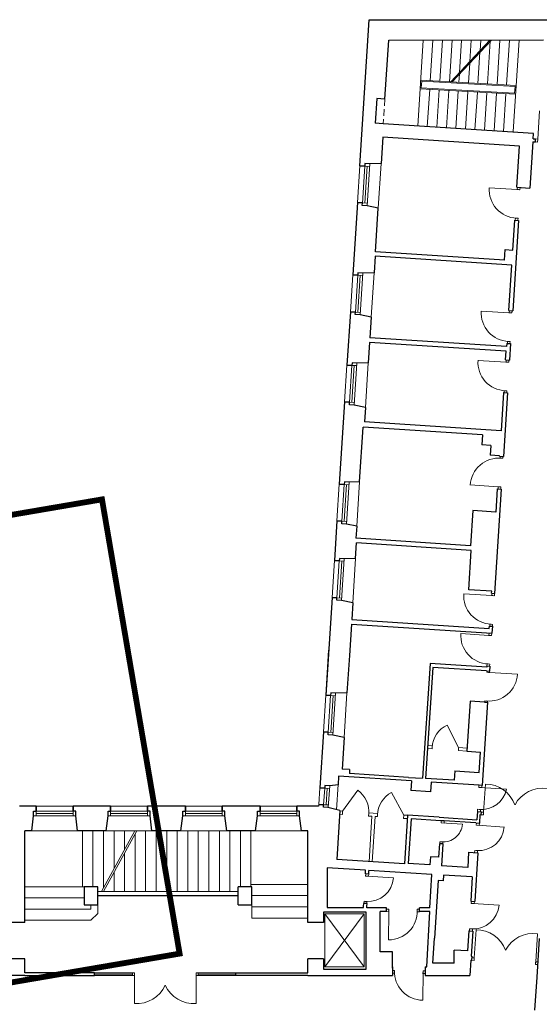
# Model space of a CAD drawing. Header units: centimetres. Extents: x 690840 to 714026, y 27673 to 40762.
# Tile 141 of 162: x 709679 to 709758, y 37516 to 37666. Entities that reach past the tile are written whole.
import ezdxf

# ---------------------------------------------------------------- set-up
doc = ezdxf.new("R2010")
doc.units = ezdxf.units.CM
doc.linetypes.add('DASHED', pattern=[19.05, 12.7, -6.35])
for name, color, linetype, lineweight in [('Drzwi i okna', 51, 'Continuous', 9), ('Przekrojowa', 253, 'Continuous', 25), ('Ramka', 255, 'Continuous', 9), ('S3_obrys zakresu', 1, 'Continuous', 5), ('Widokowa', 140, 'Continuous', 9)]:
    doc.layers.add(name, color=color, linetype=linetype, lineweight=lineweight)

# ---------------------------------------------------------------- blocks, each defined once
blk = doc.blocks.new('zw$2918')
at = {"layer": 'Drzwi i okna', "color": 0}
for p, q in [((3569.7, -430.1), (3574.6, -344.7)), ((3569.1, -439.1), (3562.6, -438.7)), ((3569.7, -430.1), (3563.1, -429.7)), ((3569.7, -430.1), (3569.1, -439.1)), ((3507.5, -583.5), (3422.1, -578)), ((3506.5, -583.4), (3515.4, -584)), ((3507.9, -576.5), (3507.5, -583.5)), ((3515.4, -584), (3515.9, -576.8)), ((3500.9, -670.1), (3509.9, -670.7)), ((3501.9, -670.2), (3501.5, -676.2)), ((3509.9, -670.7), (3509.5, -676.4)), ((3483.3, -957.6), (3398, -952.1)), ((3483.8, -950.6), (3483.3, -957.6)), ((3491.3, -958.1), (3491.8, -950.9)), ((3482.3, -957.6), (3491.3, -958.1)), ((3476.7, -1044.3), (3485.7, -1044.9)), ((3477.7, -1044.3), (3477.3, -1050.3)), ((3485.7, -1044.9), (3485.3, -1050.6)), ((3473.5, -1107.4), (3388.1, -1101.9)), ((3473.9, -1100.4), (3473.5, -1107.4)), ((3481.4, -1107.9), (3481.9, -1100.7)), ((3472.5, -1107.3), (3481.4, -1107.9)), ((3466.9, -1194), (3475.9, -1194.6)), ((3467.9, -1194.1), (3467.5, -1200.1)), ((3475.9, -1194.6), (3475.5, -1200.3)), ((3454.2, -1398.8), (3463.2, -1399.3)), ((3455.2, -1398.8), (3455.6, -1392.8)), ((3463.2, -1399.3), (3463.6, -1393.3)), ((3449.9, -1485.6), (3364.5, -1480.3)), ((3448.9, -1485.5), (3457.8, -1486.1)), ((3449.4, -1492.6), (3449.9, -1485.6)), ((3457.8, -1486.1), (3457.4, -1493.1)), ((3430.1, -1816), (3344.8, -1810.6)), ((3429.1, -1816), (3438.1, -1816.6)), ((3430.5, -1809), (3430.1, -1816)), ((3438.1, -1816.6), (3438.5, -1809.5)), ((3423.5, -1902.7), (3432.5, -1903.3)), ((3424.5, -1902.8), (3424.1, -1908.8)), ((3432.5, -1903.3), (3432.1, -1909.3)), ((3421.3, -1936.7), (3336, -1931.2)), ((3420.3, -1936.7), (3429.3, -1937.3)), ((3421.8, -1929.7), (3421.3, -1936.7)), ((3429.3, -1937.3), (3429.7, -1930.2)), ((3414.7, -2023.4), (3423.7, -2024)), ((3415.7, -2023.5), (3415.3, -2029.5)), ((3423.7, -2024), (3423.3, -2030)), ((3415.1, -2048.8), (3415.3, -2044.5)), ((3424, -2049.4), (3415.1, -2048.8)), ((3423.3, -2045.1), (3423, -2049.3)), ((3423, -2049.3), (3508.4, -2054.9)), ((3409.4, -2135.5), (3409.1, -2139.3)), ((3418.4, -2136.1), (3409.4, -2135.5)), ((3417.4, -2136), (3417.1, -2139.9)), ((3405.2, -2473.6), (3411.2, -2388.3)), ((3390.5, -2398.4), (3390.9, -2391.8)), ((3399.6, -2399), (3390.6, -2398.4)), ((3395, -2398.7), (3474.8, -2403.8)), ((3399.5, -2399), (3399.9, -2392.4)), ((3387.1, -2464.9), (3386.7, -2471.4)), ((3396.1, -2465.5), (3387.1, -2464.9)), ((3395.7, -2472), (3396.1, -2465.5)), ((3398.7, -2473.2), (3405.2, -2473.6)), ((3405.3, -2472.6), (3404.7, -2481.6)), ((3276.3, -2506.3), (3276.7, -2499.7)), ((3285.3, -2506.8), (3276.3, -2506.3)), ((3276.3, -2506.3), (3340.7, -2510.4)), ((3285.3, -2506.8), (3285.7, -2500.3)), ((3383.1, -2513.1), (3383.5, -2506.6)), ((3392.1, -2513.7), (3392.5, -2507.1)), ((3404.7, -2481.6), (3398.2, -2481.2)), ((3392.1, -2513.7), (3383.2, -2513.2)), ((3387.6, -2513.4), (3467.4, -2518.6)), ((3272.7, -2563.1), (3272.2, -2569.5)), ((3281.6, -2563.6), (3272.7, -2563.1)), ((3281.2, -2570.1), (3281.6, -2563.6)), ((3378.2, -2589.9), (3377.7, -2596.4)), ((3387.1, -2590.5), (3378.2, -2589.9)), ((3386.7, -2597), (3387.1, -2590.5)), ((3046.8, -2667.4), (3047.3, -2660.8)), ((3055.9, -2667.9), (3046.9, -2667.4)), ((3051.3, -2667.7), (3131.2, -2672.8)), ((3055.8, -2667.9), (3056.2, -2661.4)), ((3041.9, -2744.1), (3041.5, -2750.6)), ((3050.9, -2744.7), (3041.9, -2744.1)), ((3050.5, -2751.2), (3050.9, -2744.7)), ((3367.7, -2750.6), (3368.1, -2744.1)), ((3376.7, -2751.2), (3377.1, -2744.6)), ((3116.9, -2767.6), (3110.4, -2767.5)), ((3110.4, -2775.5), (3116.9, -2775.6)), ((3116.9, -2775.6), (3116.7, -2861.1)), ((3116.9, -2776.6), (3116.9, -2767.6)), ((3203.8, -2776.7), (3203.8, -2767.7)), ((3203.8, -2767.7), (3210.4, -2767.7)), ((3203.8, -2775.7), (3210.4, -2775.7)), ((3376.7, -2751.2), (3367.7, -2750.6)), ((3372.2, -2750.9), (3452, -2756.1)), ((3362.7, -2827.4), (3362.3, -2833.9)), ((3371.7, -2828), (3362.7, -2827.4)), ((3371.3, -2834.5), (3371.7, -2828)), ((3376.8, -2915.7), (3382.7, -2830.4)), ((3563.4, -2927.7), (3569, -2842.4)), ((3376.2, -2923.6), (3369.7, -2923.2)), ((3370.2, -2915.3), (3376.7, -2915.7)), ((3376.8, -2914.7), (3376.2, -2923.6)), ((3563.4, -2926.7), (3562.8, -2935.7)), ((3569.9, -2928.2), (3563.4, -2927.7)), ((3134.3, -2954.4), (3128.8, -2954.3)), ((3134.2, -2963.4), (3134.3, -2954.4)), ((3221.2, -2959.2), (3220.4, -3044.7)), ((3221.1, -2964.2), (3221.2, -2955.2)), ((3221.2, -2955.2), (3227.9, -2955.2)), ((3562.8, -2935.7), (3569.3, -2936.1)), ((2344.7, -2961.1), (2338.2, -2961.1)), ((2338.2, -2969.1), (2344.7, -2969.1)), ((2344.7, -2969.1), (2344.6, -3054.6)), ((2344.7, -2970.1), (2344.7, -2961.1)), ((2531.8, -2970.1), (2531.7, -2961.1)), ((2531.7, -2961.1), (2538.2, -2961.1)), ((2538.2, -2969.1), (2531.8, -2969.1)), ((2531.8, -2969.1), (2531.9, -3054.6)), ((3134.2, -2962.4), (3128.8, -2962.3)), ((3227.4, -2963.2), (3221.2, -2963.2))]:
    blk.add_line(p, q, dxfattribs=at)
at = {"layer": 'Drzwi i okna', "color": 0, "ltscale": 1.6}
for p, q in [((3329.2, -2277.6), (3294.8, -2209.1)), ((2976.8, -2470.3), (3022.7, -2406.9)), ((3163, -2482.3), (3125.6, -2413.6))]:
    blk.add_line(p, q, dxfattribs=at)
for centre, radius, start, end in [((3508.7, -583.7), 86.7, 176.193, 267.8036), ((3484.5, -957.9), 86.7, 176.193, 267.8036), ((3474.7, -1107.6), 86.7, 176.193, 267.8036), ((3451.1, -1485.5), 86.7, 84.979, 176.5896), ((3431.3, -1816.3), 86.7, 176.193, 267.8036), ((3422.5, -1937), 86.7, 176.193, 267.8036), ((3421.8, -2049.4), 86.7, 264.7676, 356.3783), ((3326.4, -2279.7), 77.4, 114.1138, 177.9529), ((3410.9, -2483.8), 95.4, 20.051, 89.8558), ((2975.9, -2472.7), 80.7, 354.5264, 54.6033), ((3163.5, -2484.8), 80.7, 117.9982, 178.0752), ((3399, -2388.1), 77.4, 264.5446, 348.3084), ((3584.7, -2496.1), 95.4, 81.999, 151.8038), ((3283.1, -2505.9), 57.8, 264.0905, 355.5263), ((3117.1, -2774.3), 86.7, 269.771, 1.3816), ((3382.5, -2925.8), 95.4, 20.4286, 90.2334), ((3556.3, -2937), 95.4, 82.3767, 152.1814), ((3221, -2957.9), 86.7, 177.9873, 269.5979), ((2351.1, -2959.4), 95.4, 266.0716, 335.8764), ((2525.3, -2959.4), 95.4, 204.1236, 273.9284)]:
    blk.add_arc(centre, radius, start, end, dxfattribs=at)
at = {"layer": 'Drzwi i okna', "color": 0}
for centre, radius, start, end in [((3505.8, -661.7), 78.2, 84.6681, 87.9667), ((3481.7, -1035.8), 78.2, 84.6681, 87.9667), ((3471.9, -1185.6), 78.2, 84.6681, 87.9667), ((3458.1, -1407.8), 78.2, 264.816, 268.1145), ((3428.5, -1894.2), 78.2, 84.6681, 87.9667), ((3419.7, -2014.9), 78.2, 84.6681, 87.9667), ((3414.5, -2127.1), 78.2, 84.6046, 87.9032), ((3482.9, -2482.5), 78.2, 174.3635, 177.6621), ((3389.8, -2512.7), 77.8, 266.3349, 355.7089), ((3283.2, -2485.4), 78.2, 264.6739, 267.9724), ((3388.7, -2512.3), 78.2, 264.6779, 267.9764), ((3053.6, -2667), 77.8, 266.3349, 355.7089), ((3052.5, -2666.5), 78.2, 264.6779, 267.9764), ((3195, -2772.3), 78.2, 178.2461, 181.5447), ((3374.4, -2750.2), 77.8, 266.3349, 355.7089), ((3373.3, -2749.8), 78.2, 264.6779, 267.9764), ((3454.5, -2924), 78.2, 174.7412, 178.0397), ((3485.2, -2926), 78.2, 354.5703, 357.8689), ((3143.1, -2959), 78.2, 357.8242, 1.1228), ((2422.8, -2965.8), 78.2, 178.2653, 181.5639), ((2453.6, -2965.8), 78.2, 358.4361, 1.7347)]:
    blk.add_arc(centre, radius, start, end, dxfattribs=at)
at = {"layer": 'Przekrojowa', "color": 0, "ltscale": 1.6}
for p, q in [((3029.2, -511.4), (3057.8, -68.3)), ((3057.8, -68.3), (3602.8, -67.7)), ((3105.4, -308.9), (3116.9, -130)), ((3116.9, -130), (3587.4, -129.3)), ((3080.4, -307.2), (3075.6, -382.1)), ((3105.4, -308.9), (3080.4, -307.2)), ((3100.5, -383.7), (3075.6, -382.1)), ((3556.6, -413.2), (3100.5, -383.7)), ((3555.6, -429.2), (3556.6, -413.2)), ((3099, -424.8), (3093.8, -504.8)), ((3514.1, -451.6), (3099, -424.8)), ((3555, -438.2), (3546, -578.9)), ((3555, -438.2), (3562.6, -438.7)), ((3555.6, -429.2), (3563.1, -429.7)), ((3562.6, -438.7), (3563.1, -429.7)), ((3506, -576.3), (3514.1, -451.6)), ((3093.8, -504.8), (3059.4, -505.5)), ((3506, -576.3), (3546, -578.9)), ((3022, -623.1), (3007.9, -842.7)), ((3085.1, -640), (3051.2, -632.8)), ((3076.5, -772.1), (3085.1, -640)), ((3493.7, -766.9), (3499.6, -676.1)), ((3511.6, -676.9), (3493.9, -951.3)), ((3499.6, -676.1), (3511.6, -676.9)), ((3468.7, -797.4), (3076.5, -772.1)), ((3468.7, -797.4), (3470.8, -765.5)), ((3470.8, -765.5), (3493.7, -766.9)), ((3075.6, -786), (3072.4, -836.1)), ((3490.8, -812.8), (3075.6, -786)), ((3072.4, -836.1), (3038.1, -836.8)), ((3481.9, -950.6), (3490.8, -812.8)), ((3000.7, -954.5), (2990.2, -1116.1)), ((3481.9, -950.6), (3493.9, -951.3)), ((3063.7, -971.3), (3029.9, -964.1)), ((3063.7, -971.3), (3059.7, -1033.5)), ((3474.8, -1060.3), (3059.7, -1033.5)), ((3058.8, -1047.5), (3054.8, -1109.5)), ((3473.9, -1074.3), (3058.8, -1047.5)), ((3472.2, -1100.2), (3473.9, -1074.3)), ((3475.5, -1050.3), (3474.8, -1060.3)), ((3475.5, -1050.3), (3487.4, -1051.1)), ((3487.4, -1051.1), (3484.2, -1101)), ((3472.2, -1100.2), (3484.2, -1101)), ((3054.8, -1109.5), (3020.4, -1110.3)), ((3465.8, -1200), (3458.3, -1315.8)), ((3477.8, -1200.8), (3465.4, -1393.4)), ((3465.8, -1200), (3477.8, -1200.8)), ((2983, -1227.9), (2966.9, -1477.4)), ((3046.1, -1244.7), (3012.2, -1237.6)), ((3046.1, -1244.7), (3043.2, -1289)), ((3028.5, -1470.8), (3039.3, -1304.8)), ((3401.4, -1328.2), (3039.3, -1304.8)), ((3458.3, -1315.8), (3043.2, -1289)), ((3401.4, -1328.2), (3399.5, -1358.1)), ((3427.4, -1359.9), (3399.5, -1358.1)), ((3427.4, -1359.9), (3425.5, -1389.8)), ((3453.4, -1391.6), (3425.5, -1389.8)), ((3453.4, -1392.6), (3453.4, -1391.6)), ((3453.4, -1392.6), (3465.4, -1393.4)), ((3028.5, -1470.8), (2997.1, -1471.5)), ((3458.9, -1493.2), (3438.5, -1809.5)), ((3446.9, -1492.4), (3442.4, -1562.3)), ((3446.9, -1492.4), (3458.9, -1493.2)), ((3372.6, -1557.8), (3365.7, -1664.6)), ((3442.4, -1562.3), (3372.6, -1557.8)), ((2959.7, -1589.1), (2951.9, -1709.9)), ((3019.8, -1605.3), (2988.9, -1598.8)), ((3019.8, -1605.3), (3017.4, -1642.1)), ((3365.7, -1664.6), (3017.4, -1642.1)), ((3016.5, -1703.3), (3019.5, -1656.2)), ((3367.8, -1678.7), (3019.5, -1656.2)), ((3016.5, -1703.3), (2982.1, -1704)), ((3360.1, -1798.2), (3367.8, -1678.7)), ((2944.7, -1821.6), (2925.6, -2118)), ((3429.9, -1802.7), (3360.1, -1798.2)), ((3429.5, -1809), (3429.9, -1802.7)), ((3429.5, -1809), (3438.5, -1809.5)), ((3007.7, -1838.5), (2973.9, -1831.3)), ((3007.7, -1838.5), (3004.5, -1888.8)), ((3003.6, -1902.7), (2997.4, -1998.2)), ((3003.6, -1902.7), (3430.7, -1930.3)), ((3004.5, -1888.8), (3422.6, -1915.7)), ((3422.6, -1915.7), (3423.1, -1908.8)), ((3423.1, -1908.8), (3432.1, -1909.3)), ((3432.1, -1909.3), (3430.7, -1930.3)), ((2934.4, -1981.3), (2925.6, -2118)), ((2997.4, -1998.2), (2990.1, -2111.4)), ((3242.4, -2022.4), (3219.9, -2370.6)), ((3415, -2033.5), (3242.4, -2022.4)), ((3415.2, -2029.5), (3415, -2033.5)), ((3415.2, -2029.5), (3424.3, -2030.1)), ((3424.3, -2030.1), (3423.3, -2045.1)), ((3250.6, -2033.9), (3228.7, -2371.2)), ((3414.3, -2044.5), (3250.6, -2033.9)), ((3414.3, -2044.5), (3423.3, -2045.1)), ((2990.1, -2111.4), (2955.8, -2112.2)), ((3364.3, -2136.4), (3354.5, -2288.2)), ((3408.1, -2139.3), (3364.3, -2136.4)), ((3417.1, -2139.9), (3400.8, -2392.4)), ((3408.1, -2139.3), (3417.2, -2139.9)), ((2918.4, -2229.8), (2907.4, -2399.4)), ((2981.4, -2246.6), (2947.6, -2239.5)), ((2981.4, -2246.6), (2975.2, -2342.8)), ((3354.5, -2288.2), (3396.2, -2290.9)), ((3392.2, -2352.8), (3396.2, -2290.9)), ((2998.2, -2344.3), (2975.2, -2342.8)), ((2998.2, -2344.3), (2997.4, -2356.3)), ((3177.2, -2367.9), (2997.4, -2356.3)), ((3317.6, -2348), (3315.7, -2376.8)), ((3317.6, -2348), (3392.2, -2352.8)), ((2963.1, -2390.5), (2937.6, -2393.6)), ((2964.8, -2364.3), (2963.1, -2390.5)), ((3186.3, -2378.6), (2964.8, -2364.3)), ((3177.2, -2367.9), (3219.9, -2370.6)), ((3186.3, -2378.6), (3184.4, -2407.5)), ((3315.7, -2376.8), (3228.7, -2371.2)), ((3246.1, -2382.5), (3244.3, -2411.4)), ((3391.8, -2391.9), (3246.1, -2382.5)), ((3244.3, -2411.4), (3184.4, -2407.5)), ((3400.8, -2392.4), (3391.8, -2391.9)), ((2904.2, -2449.8), (2903.8, -2455.3)), ((2046.2, -2455.3), (1995.8, -2455.3)), ((2272.2, -2455.3), (2158.2, -2455.3)), ((2499.2, -2455.3), (2384.2, -2455.3)), ((2726.2, -2455.3), (2611.2, -2455.3)), ((2903.8, -2455.3), (2838.2, -2455.3)), ((2968.8, -2468.8), (2932.2, -2459.4)), ((2968.8, -2468.8), (2959.2, -2617.5)), ((3386.7, -2471.4), (3385.1, -2496.6)), ((3386.7, -2471.4), (3398.8, -2472.2)), ((3398.2, -2481.2), (3398.8, -2472.2)), ((2032.6, -2530.3), (2038.4, -2485.1)), ((2171.7, -2530.3), (2166, -2485.1)), ((2258.6, -2530.3), (2264.4, -2485.1)), ((2397.7, -2530.3), (2392, -2485.1)), ((2485.6, -2530.3), (2491.4, -2485.1)), ((2624.7, -2530.3), (2619, -2485.1)), ((2712.6, -2530.3), (2718.4, -2485.1)), ((2851.7, -2530.3), (2846, -2485.1)), ((3174.5, -2483.1), (3165, -2630.7)), ((3270.3, -2489.2), (3174.5, -2483.1)), ((3184.9, -2493.7), (3176.2, -2629.5)), ((3275.7, -2499.6), (3184.9, -2493.7)), ((3270.3, -2489.2), (3385.1, -2496.6)), ((3285.7, -2500.3), (3275.7, -2499.6)), ((3381.5, -2506.4), (3285.7, -2500.3)), ((3381.5, -2506.4), (3393.4, -2507.2)), ((3393.4, -2507.2), (3395.1, -2481)), ((3395.1, -2481), (3398.2, -2481.2)), ((2011.9, -2808.1), (2011.9, -2530.3)), ((2032.6, -2530.3), (2011.9, -2530.3)), ((2258.6, -2530.3), (2171.7, -2530.3)), ((2485.6, -2530.3), (2397.7, -2530.3)), ((2712.6, -2530.3), (2624.7, -2530.3)), ((2870.9, -2530.3), (2851.7, -2530.3)), ((2870.9, -2808.1), (2870.9, -2530.3)), ((3271.2, -2569.5), (3268.6, -2610.4)), ((3281.2, -2570.1), (3271.2, -2569.5)), ((3281.2, -2570.1), (3277, -2636)), ((3359.8, -2595.2), (3356.8, -2641.1)), ((3359.8, -2595.2), (3387.6, -2597)), ((3387.6, -2597), (3378.1, -2744.7)), ((3165, -2630.7), (2959.2, -2617.5)), ((3242, -2633.7), (3176.2, -2629.5)), ((3243.6, -2608.8), (3242, -2633.7)), ((3268.6, -2610.4), (3243.6, -2608.8)), ((3046.9, -2649.8), (2930.1, -2642.2)), ((2930.1, -2642.2), (2930.1, -2763.2)), ((3046.3, -2660.7), (3046.9, -2649.8)), ((3056.2, -2661.4), (3056.8, -2650.4)), ((3247.5, -2662.7), (3056.8, -2650.4)), ((3356.8, -2641.1), (3277, -2636)), ((3056.2, -2661.4), (3046.3, -2660.7)), ((3241.8, -2763.5), (3247.5, -2662.7)), ((3267, -2681.4), (3255.7, -2856.1)), ((3281.9, -2682.4), (3267, -2681.4)), ((3283.1, -2664.4), (3281.9, -2682.4)), ((3370.9, -2670.1), (3283.1, -2664.4)), ((3370.9, -2670.1), (3366.3, -2743.9)), ((2191.9, -2699.8), (2191.9, -2754.8)), ((2232.9, -2699.8), (2191.9, -2699.8)), ((2232.9, -2754.8), (2232.9, -2699.8)), ((2659.9, -2754.8), (2659.9, -2699.8)), ((2700.9, -2699.8), (2659.9, -2699.8)), ((2700.9, -2754.8), (2700.9, -2699.8)), ((2232.9, -2726.8), (2659.9, -2726.8)), ((3366.3, -2743.9), (3378.1, -2744.7)), ((2191.9, -2754.8), (2232.9, -2754.8)), ((2659.9, -2754.8), (2700.9, -2754.8)), ((3048.6, -2777), (2918.9, -2777)), ((2918.9, -2777), (2918.9, -2808.1)), ((2930.1, -2763.2), (3040.5, -2763.2)), ((3040.5, -2763.2), (3040.8, -2758.7)), ((3040.8, -2758.7), (3041.2, -2750.4)), ((3051.2, -2751), (3041.2, -2750.4)), ((3048.6, -2949.8), (3048.6, -2777)), ((3050.5, -2763.5), (3050.7, -2759.3)), ((3090.8, -2763.5), (3050.5, -2763.5)), ((3050.7, -2759.3), (3051.2, -2751)), ((3110.4, -2763.5), (3090.8, -2763.5)), ((3090.8, -2897.5), (3090.8, -2775.5)), ((3110.4, -2775.5), (3090.8, -2775.5)), ((3110.4, -2775.5), (3110.4, -2763.5)), ((3241.8, -2763.5), (3210.4, -2763.5)), ((3210.4, -2775.5), (3210.4, -2763.5)), ((3241.8, -2775.5), (3210.4, -2775.5)), ((3232.4, -2943.5), (3241.8, -2775.5)), ((2011.9, -2808.1), (1963.9, -2808.1)), ((2918.9, -2808.1), (2870.9, -2808.1)), ((3360.5, -2833.8), (3356.7, -2894.6)), ((3360.5, -2833.8), (3356.7, -2894.6)), ((3360.5, -2833.8), (3372.3, -2834.5)), ((3372.3, -2834.5), (3367.4, -2911.1)), ((3250.8, -2931.7), (3255.7, -2856.1)), ((3574.4, -2856.9), (3566.8, -2974.4)), ((3128.8, -2897.5), (3090.8, -2897.5)), ((3128.8, -2947.5), (3128.8, -2897.5)), ((3315.6, -2931.7), (3315.6, -2892)), ((3356.7, -2894.6), (3315.6, -2892)), ((2011.9, -2919.1), (1963.9, -2919.1)), ((2011.9, -2961.1), (2011.9, -2919.1)), ((2870.9, -2961.1), (2870.9, -2919.1)), ((2918.9, -2919.1), (2870.9, -2919.1)), ((2918.9, -2919.1), (2918.9, -2949.8)), ((3366.6, -2923), (3363.6, -2969.1)), ((3366.6, -2923), (3369.7, -2923.2)), ((3366.6, -2923), (3369.7, -2923.2)), ((3367.4, -2911.1), (3370.5, -2911.3)), ((3369.7, -2923.2), (3370.5, -2911.3)), ((2918.9, -2949.8), (3048.6, -2949.8)), ((3128.8, -2943.5), (3128.8, -2969.1)), ((3227.4, -2943.5), (3227.4, -2969.1)), ((3227.4, -2943.5), (3232.4, -2943.5)), ((3315.6, -2931.7), (3250.8, -2931.7)), ((2011.9, -2969.1), (1787.9, -2969.1)), ((1999.9, -2969.1), (1996.9, -2969.1)), ((2222.8, -2961.1), (2011.9, -2961.1)), ((2011.9, -2969.1), (2222.8, -2969.1)), ((2222.8, -2969.1), (2222.8, -2961.1)), ((2652.8, -2969.1), (2652.8, -2961.1)), ((2652.8, -2961.1), (2870.9, -2961.1)), ((2870.9, -2969.1), (2652.8, -2969.1)), ((2870.9, -2969.1), (3128.8, -2969.1)), ((3227.4, -2969.1), (3363.6, -2969.1)), ((3566.8, -2974.4), (3560.3, -3074.7))]:
    blk.add_line(p, q, dxfattribs=at)
at = {"layer": 'Przekrojowa', "color": 0}
for p, q in [((3044.7, -504.6), (3044.2, -512.3)), ((3059.4, -505.5), (3044.7, -504.6)), ((3044.2, -512.3), (3029.2, -511.4)), ((3029.2, -511.4), (3044.2, -512.3)), ((3037, -624.1), (3022, -623.1)), ((3022, -623.1), (3037, -624.1)), ((3036.5, -631.9), (3037, -624.1)), ((3051.2, -632.8), (3036.5, -631.9)), ((3023.3, -835.9), (3022.8, -843.6)), ((3038.1, -836.8), (3023.3, -835.9)), ((3022.8, -843.6), (3007.9, -842.7)), ((3007.9, -842.7), (3022.8, -843.6)), ((3015.6, -955.4), (3000.7, -954.5)), ((3000.7, -954.5), (3015.6, -955.4)), ((3015.1, -963.2), (3015.6, -955.4)), ((3029.9, -964.1), (3015.1, -963.2)), ((3005.2, -1117.1), (2990.2, -1116.1)), ((2990.2, -1116.1), (3005.2, -1117.1)), ((3005.7, -1109.3), (3005.2, -1117.1)), ((3020.4, -1110.3), (3005.7, -1109.3)), ((2997.9, -1228.8), (2983, -1227.9)), ((2983, -1227.9), (2997.9, -1228.8)), ((2997.4, -1236.6), (2997.9, -1228.8)), ((3012.2, -1237.6), (2997.4, -1236.6)), ((2981.8, -1478.3), (2966.9, -1477.4)), ((2966.9, -1477.4), (2981.8, -1478.3)), ((2982.3, -1470.6), (2981.8, -1478.3)), ((2997.1, -1471.5), (2982.3, -1470.6)), ((2974.6, -1590.1), (2959.7, -1589.1)), ((2959.7, -1589.1), (2974.6, -1590.1)), ((2974.1, -1597.8), (2974.6, -1590.1)), ((2988.9, -1598.8), (2974.1, -1597.8)), ((2967.3, -1703.1), (2966.8, -1710.8)), ((2982.1, -1704), (2967.3, -1703.1)), ((2966.8, -1710.8), (2951.9, -1709.9)), ((2951.9, -1709.9), (2966.8, -1710.8)), ((2959.6, -1822.6), (2944.7, -1821.6)), ((2944.7, -1821.6), (2959.6, -1822.6)), ((2959.1, -1830.4), (2959.6, -1822.6)), ((2973.9, -1831.3), (2959.1, -1830.4)), ((2940.5, -2119), (2925.6, -2118)), ((2925.6, -2118), (2940.5, -2119)), ((2941, -2111.2), (2940.5, -2119)), ((2955.8, -2112.2), (2941, -2111.2)), ((2933.3, -2230.8), (2918.4, -2229.8)), ((2918.4, -2229.8), (2933.3, -2230.8)), ((2932.8, -2238.5), (2933.3, -2230.8)), ((2947.6, -2239.5), (2932.8, -2238.5)), ((2922.4, -2400.4), (2907.4, -2399.4)), ((2907.4, -2399.4), (2922.4, -2400.4)), ((2922.9, -2392.7), (2922.4, -2400.4)), ((2937.6, -2393.6), (2922.9, -2392.7)), ((2937.6, -2393.6), (2922.9, -2392.7)), ((2919.1, -2450.8), (2904.2, -2449.8)), ((2904.2, -2449.8), (2919.1, -2450.8)), ((2918.6, -2458.5), (2919.1, -2450.8)), ((2038.4, -2485.1), (2038.4, -2470.3)), ((2038.4, -2470.3), (2046.2, -2470.3)), ((2046.2, -2470.3), (2046.2, -2455.3)), ((2046.2, -2455.3), (2046.2, -2470.3)), ((2158.2, -2470.3), (2158.2, -2455.3)), ((2158.2, -2455.3), (2158.2, -2470.3)), ((2166, -2470.3), (2158.2, -2470.3)), ((2166, -2485.1), (2166, -2470.3)), ((2264.4, -2485.1), (2264.4, -2470.3)), ((2264.4, -2470.3), (2272.2, -2470.3)), ((2272.2, -2470.3), (2272.2, -2455.3)), ((2272.2, -2455.3), (2272.2, -2470.3)), ((2384.2, -2470.3), (2384.2, -2455.3)), ((2384.2, -2455.3), (2384.2, -2470.3)), ((2392, -2470.3), (2384.2, -2470.3)), ((2392, -2485.1), (2392, -2470.3)), ((2491.4, -2485.1), (2491.4, -2470.3)), ((2491.4, -2470.3), (2499.2, -2470.3)), ((2499.2, -2470.3), (2499.2, -2455.3)), ((2499.2, -2455.3), (2499.2, -2470.3)), ((2611.2, -2470.3), (2611.2, -2455.3)), ((2611.2, -2455.3), (2611.2, -2470.3)), ((2619, -2470.3), (2611.2, -2470.3)), ((2619, -2485.1), (2619, -2470.3)), ((2718.4, -2485.1), (2718.4, -2470.3)), ((2718.4, -2470.3), (2726.2, -2470.3)), ((2726.2, -2470.3), (2726.2, -2455.3)), ((2726.2, -2455.3), (2726.2, -2470.3)), ((2838.2, -2470.3), (2838.2, -2455.3)), ((2838.2, -2455.3), (2838.2, -2470.3)), ((2846, -2470.3), (2838.2, -2470.3)), ((2846, -2485.1), (2846, -2470.3)), ((2933.4, -2459.5), (2918.6, -2458.5))]:
    blk.add_line(p, q, dxfattribs=at)
at = {"layer": 'Widokowa', "color": 0, "ltscale": 1.6}
for p, q in [((3205.3, -390.5), (3222.1, -129.8)), ((3243.2, -253), (3251.2, -129.8)), ((3272.2, -254.6), (3280.2, -129.7)), ((3301.2, -256.2), (3309.3, -129.7)), ((3305.2, -256.4), (3424.3, -129.5)), ((3309.4, -256.6), (3428.7, -129.5)), ((3332, -227.8), (3338.4, -129.7)), ((3363.2, -194.6), (3367.4, -129.6)), ((3394.5, -161.3), (3396.5, -129.6)), ((3417, -262.6), (3425.3, -133.1)), ((3445.9, -264.2), (3454.6, -129.5)), ((3474.9, -265.8), (3483.7, -129.5)), ((3494.8, -407.3), (3512.8, -129.4)), ((3388, -261), (3394.1, -166.3)), ((3359.1, -259.4), (3362.9, -199.6)), ((3330.1, -257.8), (3331.7, -232.8)), ((3214.3, -251.4), (3503.9, -267.4)), ((3215.8, -274.9), (3217.1, -254.5)), ((3217.1, -254.5), (3500.7, -270.2)), ((3212.6, -277.7), (3502.1, -293.8)), ((3215.8, -274.9), (3499.3, -290.6)), ((3234.2, -392.4), (3241.5, -279.4)), ((3263.2, -394.2), (3270.5, -281)), ((3292.1, -396.1), (3299.5, -282.6)), ((3321.1, -398), (3328.4, -284.2)), ((3350, -399.9), (3357.4, -285.8)), ((3378.9, -401.7), (3386.3, -287.4)), ((3407.9, -403.6), (3415.3, -289)), ((3436.8, -405.5), (3444.2, -290.6)), ((3465.8, -407.3), (3473.2, -292.2)), ((3499.3, -290.6), (3500.7, -270.2)), ((3093.8, -504.8), (3085.1, -640)), ((3029.2, -511.4), (3022, -623.1)), ((3072.4, -836.1), (3063.7, -971.3)), ((3007.9, -842.7), (3000.7, -954.5)), ((2990.2, -1116.1), (2983, -1227.9)), ((3054.8, -1109.5), (3046.1, -1244.7)), ((2966.9, -1477.4), (2959.7, -1589.1)), ((3028.5, -1470.8), (3019.8, -1605.3)), ((3016.5, -1703.3), (3007.7, -1838.5)), ((2951.9, -1709.9), (2944.7, -1821.6)), ((2925.6, -2118), (2918.4, -2229.8)), ((2990.1, -2111.4), (2981.4, -2246.6)), ((3249.3, -2272.4), (3235.2, -2271.5)), ((3248.8, -2281.4), (3234.6, -2280.5)), ((3249.3, -2272.4), (3248.8, -2281.4)), ((3329.2, -2277.6), (3328.6, -2286.6)), ((3354.5, -2288.2), (3328.6, -2286.6)), ((3355.1, -2279.3), (3329.2, -2277.6)), ((2963.2, -2389.4), (2958.2, -2466.1)), ((2907.4, -2399.4), (2904.2, -2449.8)), ((2158.2, -2455.3), (2046.2, -2455.3)), ((2384.2, -2455.3), (2272.2, -2455.3)), ((2611.2, -2455.3), (2499.2, -2455.3)), ((2838.2, -2455.3), (2726.2, -2455.3)), ((2976.2, -2480.3), (2968.1, -2479.8)), ((2976.8, -2470.3), (2968.7, -2469.8)), ((2976.2, -2480.3), (2976.8, -2470.3)), ((3056, -2485.4), (3056.6, -2475.4)), ((3083.1, -2477.2), (3056.6, -2475.4)), ((3082.5, -2487.1), (3083.1, -2477.2)), ((3066, -2486.1), (3056, -2485.4)), ((3066, -2486.1), (3057.1, -2623.8)), ((3076, -2486.7), (3067, -2624.4)), ((3082.5, -2487.1), (3076, -2486.7)), ((3162.3, -2492.3), (3163, -2482.3)), ((3173.9, -2493), (3162.3, -2492.3)), ((3174.5, -2483.1), (3163, -2482.3)), ((2177.2, -2530.3), (2027.2, -2530.3)), ((2186.6, -2699.8), (2186.6, -2530.3)), ((2218.6, -2699.8), (2218.6, -2530.3)), ((2244.5, -2713.9), (2345.7, -2530.3)), ((2250.6, -2702.8), (2250.6, -2530.3)), ((2250.6, -2713.9), (2351.9, -2530.3)), ((2403.2, -2530.3), (2253.2, -2530.3)), ((2282.6, -2644.8), (2282.6, -2530.3)), ((2314.6, -2586.8), (2314.6, -2530.3)), ((2346.6, -2713.9), (2346.6, -2539.8)), ((2378.6, -2713.9), (2378.6, -2530.3)), ((2410.6, -2713.9), (2410.6, -2530.3)), ((2442.6, -2713.9), (2442.6, -2530.3)), ((2474.6, -2713.9), (2474.6, -2530.3)), ((2630.2, -2530.3), (2480.2, -2530.3)), ((2506.6, -2713.9), (2506.6, -2530.3)), ((2538.6, -2713.9), (2538.6, -2530.3)), ((2570.6, -2713.9), (2570.6, -2530.3)), ((2602.6, -2713.9), (2602.6, -2530.3)), ((2634.6, -2713.9), (2634.6, -2530.3)), ((2666.6, -2699.8), (2666.6, -2530.3)), ((2698.6, -2699.8), (2698.6, -2530.3)), ((2870.9, -2530.3), (2707.2, -2530.3)), ((2314.6, -2713.9), (2314.6, -2597.8)), ((2282.6, -2713.9), (2282.6, -2655.9)), ((2191.9, -2699.8), (2013.9, -2699.8)), ((2191.9, -2699.8), (2186.6, -2699.8)), ((2232.9, -2713.9), (2659.9, -2713.9)), ((2868.9, -2692.9), (2698.6, -2692.9)), ((2191.9, -2733.8), (2013.9, -2733.8)), ((2868.9, -2726.9), (2700.9, -2726.9)), ((2212.4, -2767.8), (2013.9, -2767.8)), ((2212.4, -2767.8), (2212.4, -2754.8)), ((2232.9, -2754.8), (2232.9, -2781.2)), ((2700.9, -2754.8), (2700.9, -2794.9)), ((2868.9, -2760.9), (2700.9, -2760.9)), ((2212.4, -2801.8), (2013.9, -2801.8)), ((2232.9, -2781.2), (2212.4, -2801.8)), ((2868.9, -2794.9), (2700.9, -2794.9)), ((2923, -2781.8), (3042.7, -2943)), ((2923, -2943), (3042.7, -2781.8)), ((2923, -2781.8), (3042.7, -2781.8)), ((2923, -2943), (2923, -2781.8)), ((3042.7, -2781.8), (3042.7, -2943)), ((3042.7, -2943), (2923, -2943)), ((2222.8, -2961.1), (2338.2, -2961.1)), ((2222.8, -2965.1), (2338.2, -2965.1)), ((2222.8, -2969.1), (2338.2, -2969.1)), ((2338.2, -2961.1), (2338.2, -2969.1)), ((2538.2, -2961.1), (2652.8, -2961.1)), ((2538.2, -2961.1), (2538.2, -2969.1)), ((2538.2, -2965.1), (2652.8, -2965.1)), ((2538.2, -2969.1), (2652.8, -2969.1))]:
    blk.add_line(p, q, dxfattribs=at)
at = {"layer": 'Widokowa', "color": 0, "linetype": 'DASHED', "ltscale": 1.6}
blk.add_line((3105.4, -308.9), (3100.5, -383.7), dxfattribs=at)
at = {"layer": 'Widokowa', "color": 0}
for p, q in [((3051.2, -632.8), (3059.4, -505.5)), ((3036.9, -624.3), (3044.2, -512.3)), ((3044.2, -512.3), (3058.9, -513.3)), ((3044.3, -624.6), (3051.6, -512.8)), ((3037, -624.1), (3051.7, -625.1)), ((3029.9, -964.1), (3038.1, -836.8)), ((3015.6, -955.6), (3022.8, -843.6)), ((3022.8, -843.6), (3037.6, -844.6)), ((3023, -955.9), (3030.2, -844.1)), ((3015.6, -955.4), (3030.4, -956.4)), ((2997.9, -1229.1), (3005.2, -1117.1)), ((3005.2, -1117.1), (3019.9, -1118)), ((3005.3, -1229.3), (3012.5, -1117.6)), ((3012.2, -1237.6), (3020.4, -1110.3)), ((2997.9, -1228.8), (3012.7, -1229.8)), ((2974.6, -1590.3), (2981.8, -1478.3)), ((2981.8, -1478.3), (2996.6, -1479.3)), ((2982, -1590.6), (2989.2, -1478.8)), ((2988.9, -1598.8), (2997.1, -1471.5)), ((2974.6, -1590.1), (2989.4, -1591)), ((2959.6, -1822.8), (2966.8, -1710.8)), ((2966.8, -1710.8), (2981.6, -1711.8)), ((2967, -1823.1), (2974.2, -1711.3)), ((2973.9, -1831.3), (2982.1, -1704)), ((2959.6, -1822.6), (2974.4, -1823.6)), ((2933.3, -2231), (2940.5, -2119)), ((2940.5, -2119), (2955.3, -2119.9)), ((2940.7, -2231.2), (2947.9, -2119.5)), ((2947.6, -2239.5), (2955.8, -2112.2)), ((2933.3, -2230.8), (2948.1, -2231.7)), ((2919.1, -2451), (2922.4, -2400.4)), ((2922.4, -2400.4), (2937.1, -2401.4)), ((2926.5, -2451.2), (2929.7, -2400.9)), ((2933.4, -2459.5), (2937.6, -2393.6)), ((2919.1, -2450.8), (2933.9, -2451.7)), ((2046, -2470.3), (2158.2, -2470.3)), ((2046.2, -2470.3), (2046.2, -2485.1)), ((2046.2, -2477.7), (2158.2, -2477.7)), ((2158.2, -2470.3), (2158.2, -2485.1)), ((2272, -2470.3), (2384.2, -2470.3)), ((2272.2, -2470.3), (2272.2, -2485.1)), ((2272.2, -2477.7), (2384.2, -2477.7)), ((2384.2, -2470.3), (2384.2, -2485.1)), ((2499, -2470.3), (2611.2, -2470.3)), ((2499.2, -2470.3), (2499.2, -2485.1)), ((2499.2, -2477.7), (2611.2, -2477.7)), ((2611.2, -2470.3), (2611.2, -2485.1)), ((2726, -2470.3), (2838.2, -2470.3)), ((2726.2, -2470.3), (2726.2, -2485.1)), ((2726.2, -2477.7), (2838.2, -2477.7)), ((2838.2, -2470.3), (2838.2, -2485.1)), ((2038.4, -2485.1), (2166, -2485.1)), ((2264.4, -2485.1), (2392, -2485.1)), ((2491.4, -2485.1), (2619, -2485.1)), ((2718.4, -2485.1), (2846, -2485.1))]:
    blk.add_line(p, q, dxfattribs=at)

msp = doc.modelspace()

# ---------------------------------------------------------------- linework, layer by layer
at = {"layer": 'S3_obrys zakresu', "color": 1, "ltscale": 1.6, "true_color": 0xff0000, "const_width": 0.877}
msp.add_lwpolyline([(709626.39, 37582), (709691.56, 37593.14), (709703.35, 37524.19), (709638.18, 37513.04)], close=True, dxfattribs=at)

# ---------------------------------------------------------------- block references
at = {"layer": 'Ramka', "color": 251, "xscale": 0.05, "yscale": 0.05, "zscale": 0.05}
msp.add_blockref('zw$2918', (709579.26, 37669.34), dxfattribs=at)

doc.saveas('drawing.dxf')
